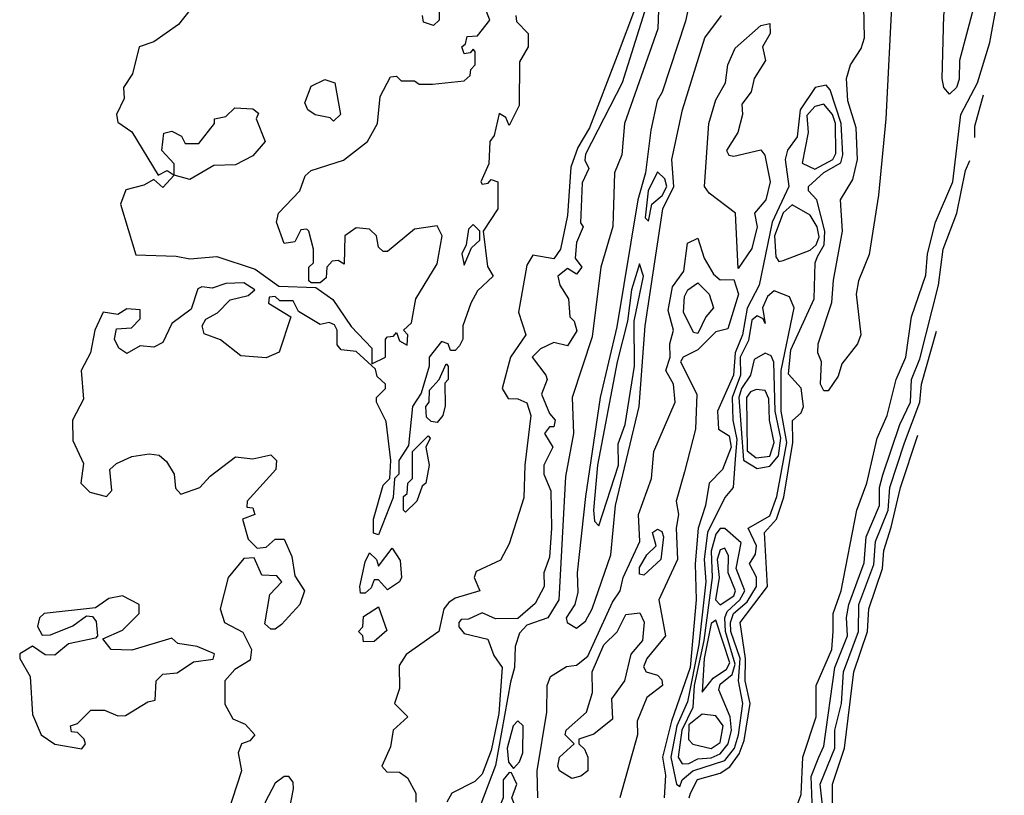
# Model space of a CAD drawing. Extents: x 2889633 to 3052318, y 540750 to 918690.
# Tile 91 of 256: x 3042957 to 3045147, y 607950 to 609676. Entities that reach past the tile are written whole.
import ezdxf

# ---------------------------------------------------------------- set-up
doc = ezdxf.new("R2010")
doc.units = 0

msp = doc.modelspace()

# ---------------------------------------------------------------- linework, layer by layer
at = {"layer": '0CON02XD'}
for points in [[(3045025, 609510), (3045012.5, 609525), (3045008.8, 609545), (3045012.5, 609685), (3045040.8, 609875), (3045104.2, 610115.8), (3045135, 610170), (3045146.7, 610155), (3045143.3, 610105), (3045130, 610015), (3045096.7, 609895), (3045083.8, 609725), (3045046.7, 609585), (3045046.4, 609543.6), (3045040, 609525), (3045025, 609510)], [(3044452, 609738), (3044437.7, 609672.3), (3044385.4, 609514.6), (3044374.4, 609495), (3044360.4, 609429.6), (3044348.5, 609335), (3044331.5, 609275), (3044285, 608992.5), (3044248.1, 608835), (3044215.5, 608615), (3044196.4, 608445), (3044198, 608402), (3044191.1, 608375), (3044172.5, 608345), (3044174.6, 608334.6), (3044195, 608322.5)], [(3043335, 609696.7), (3043310, 609665), (3043255, 609626.2), (3043222.5, 609615), (3043207.5, 609555), (3043187.5, 609525), (3043189.3, 609500.7), (3043172, 609465), (3043175, 609447.5), (3043206.4, 609426.4), (3043265, 609330), (3043285, 609340), (3043300, 609330), (3043300, 609355), (3043272.5, 609385), (3043277, 609423), (3043295, 609427.5), (3043316.4, 609416.4), (3043325, 609400), (3043355, 609400), (3043390, 609445), (3043390, 609455), (3043415, 609460), (3043435, 609480), (3043475, 609477.5), (3043487.5, 609467.5), (3043482.5, 609455), (3043502.5, 609405), (3043475, 609372.5), (3043437, 609353), (3043388.3, 609351.7), (3043335, 609320), (3043300, 609330), (3043275, 609302.5), (3043255, 609320), (3043232.7, 609307.3), (3043192.6, 609297.4), (3043181.2, 609265), (3043215, 609152.5), (3043305, 609150), (3043335, 609143.8), (3043395, 609149.2), (3043480.7, 609120.7), (3043533, 609083), (3043615, 609080), (3043653, 609053), (3043693.6, 608993.6), (3043740, 608945), (3043740, 608910), (3043770, 608925), (3043770, 608965), (3043775, 608970), (3043788.3, 608971.7), (3043795, 608980), (3043801.7, 608961.7), (3043818.3, 608951.7), (3043820, 608975), (3043810, 608985), (3043828.3, 609001.7), (3043837.5, 609055), (3043885, 609132.5), (3043896.7, 609195), (3043885, 609217.5), (3043835, 609210), (3043775, 609160), (3043765, 609160), (3043755, 609170), (3043750, 609195), (3043735, 609210), (3043705, 609212.5), (3043680, 609195), (3043678.3, 609131.7), (3043665, 609140), (3043651.7, 609138.3), (3043640, 609125), (3043638.3, 609101.7), (3043625, 609090), (3043605, 609090), (3043600, 609095), (3043600, 609125), (3043610, 609135), (3043610, 609165), (3043600, 609205), (3043595, 609210), (3043581.7, 609208.3), (3043568.3, 609181.7), (3043545, 609177.5), (3043527.5, 609225), (3043532.5, 609245), (3043580, 609295), (3043591.7, 609328.3), (3043605, 609340), (3043677, 609363), (3043730, 609405), (3043752.5, 609445), (3043758.8, 609505), (3043781.7, 609548.3), (3043795, 609550), (3043805, 609540), (3043835, 609540), (3043845, 609532.5), (3043875, 609532.5), (3043945, 609540), (3043958.3, 609551.7), (3043960, 609565), (3043970, 609575), (3043970, 609605), (3043965, 609610), (3043958.3, 609601.7), (3043945, 609600), (3043940, 609615), (3043948.3, 609621.7), (3043951.7, 609638.3), (3043975, 609640), (3044002.5, 609675), (3043985, 609720)], [(3044378.3, 609718.3), (3044376, 609655), (3044302, 609445), (3044296, 609375), (3044280, 609335), (3044275.8, 609215.8), (3044249.2, 609125), (3044229.7, 608970.3), (3044185.8, 608835), (3044188.6, 608755), (3044170.3, 608659.7), (3044155.5, 608385), (3044131.4, 608345), (3044085, 608329.1), (3044068.6, 608311.4), (3044058.7, 608281.3), (3044056.9, 608235), (3044048.2, 608201.8), (3044015, 608016.7), (3043980, 607925)], [(3044666, 607875), (3044695, 607952.5), (3044698.6, 608035), (3044728.1, 608125), (3044728, 608195), (3044763.1, 608275), (3044766, 608315), (3044765.8, 608355), (3044784, 608405), (3044818.8, 608585), (3044840.8, 608645), (3044863.8, 608745), (3044886.2, 608795), (3044906.2, 608875), (3044928, 608925), (3044940, 609015), (3044972.3, 609107.7), (3044976, 609155), (3044993.8, 609225), (3045032.5, 609315), (3045050, 609465), (3045087.1, 609535), (3045114.2, 609625), (3045131.8, 609718.2)], [(3044897.5, 609735), (3044883.3, 609455), (3044866.7, 609285), (3044846.4, 609153.6), (3044822.5, 609095), (3044817.5, 609065), (3044827.5, 608975), (3044820, 608955), (3044785, 608910), (3044777, 608883), (3044755, 608850)], [(3044326.3, 609703.7), (3044285.6, 609595), (3044224.2, 609435), (3044198.3, 609391.7), (3044182.7, 609347.3), (3044175, 609240), (3044159.2, 609165), (3044145, 609144), (3044098.3, 609151.7), (3044085, 609130), (3044066, 609025), (3044082.5, 608975), (3044048, 608925), (3044030, 608855), (3044043, 608833), (3044065, 608832.5), (3044085, 608823.3), (3044093.8, 608795), (3044080, 608685), (3044077.7, 608612.3), (3044045, 608510), (3044026.4, 608473.6), (3043971.7, 608448.3), (3043967.5, 608435), (3043980, 608405), (3043925, 608388.8), (3043910.8, 608379.2), (3043900, 608365), (3043888.8, 608315), (3043816, 608264), (3043800.7, 608239.3), (3043801.7, 608188.3), (3043790, 608155), (3043820, 608125), (3043787.5, 608095), (3043781.7, 608058.3), (3043762.5, 608015), (3043773, 608003), (3043801.7, 608001.7), (3043819.3, 607989.3), (3043837.5, 607955), (3043837.5, 607935)], [(3043890, 609710), (3043890, 609675), (3043877, 609663), (3043855, 609670), (3043852.5, 609685)], [(3044346.5, 609693.5), (3044296.7, 609535), (3044215, 609376.7), (3044213.4, 609363.4), (3044222.5, 609345), (3044207.5, 609312.5), (3044203.8, 609223.8), (3044210, 609215), (3044195, 609180), (3044192.5, 609145), (3044206.7, 609125), (3044195, 609110), (3044175, 609122.5), (3044153.8, 609105), (3044158, 609085), (3044177.5, 609055), (3044180, 609015), (3044190, 609005), (3044196.1, 608983.9), (3044175, 608950), (3044145, 608957.5), (3044115, 608943.8), (3044096.7, 608925), (3044126.7, 608885), (3044130, 608875), (3044117, 608843), (3044135, 608800), (3044147.5, 608785), (3044145, 608770), (3044135, 608770), (3044123.8, 608755), (3044142.5, 608725), (3044122.5, 608685), (3044122.5, 608665), (3044137.7, 608627.7), (3044139.2, 608545), (3044135, 608480), (3044122.5, 608445), (3044123.3, 608415), (3044103, 608377), (3044065, 608343.8), (3044015, 608343.3), (3043985, 608356.2), (3043955, 608342.5), (3043938.3, 608341.7), (3043933.3, 608335), (3043933.3, 608325), (3043945, 608310), (3043997.7, 608297.7), (3044011.2, 608261.2), (3044030, 608235), (3044022.7, 608132.7), (3044005, 608050), (3043985, 607997.5), (3043968.8, 607981.2), (3043917.5, 607955), (3043906.7, 607935)], [(3044755, 608850), (3044745, 608850), (3044737.5, 608865), (3044740, 608915), (3044732, 608935), (3044732.9, 608955), (3044763.4, 609046.6), (3044766.4, 609096.4), (3044786.7, 609205), (3044782.5, 609275), (3044810, 609320), (3044820, 609365), (3044817.1, 609435), (3044798.6, 609495), (3044795.8, 609545), (3044804.2, 609575), (3044828.5, 609611.5), (3044836, 609635), (3044834, 609705)], [(3044060, 609685), (3044061.7, 609671.7), (3044087.5, 609645), (3044087.5, 609615), (3044068.3, 609581.7), (3044067.5, 609485), (3044045, 609440), (3044038.3, 609458.3), (3044023, 609467), (3044011.7, 609418.3), (3044002.5, 609405), (3044000, 609355), (3043982.5, 609315), (3043985, 609310), (3043998.3, 609311.7), (3044005, 609320), (3044020, 609315), (3044020, 609255), (3043987.5, 609205), (3043997, 609127), (3044010, 609105), (3043975, 609072.5), (3043960, 609045), (3043942.5, 608995), (3043942.5, 608965), (3043935, 608950), (3043925, 608940), (3043915, 608940), (3043910, 608955), (3043895, 608960), (3043867.5, 608925), (3043867.5, 608905), (3043850, 608845), (3043830, 608815), (3043821.7, 608728.3), (3043800, 608695), (3043800, 608665), (3043790, 608655), (3043787.5, 608612.5), (3043755, 608530), (3043743.6, 608533.6), (3043743.3, 608565), (3043765, 608640), (3043780, 608655), (3043782.5, 608695), (3043771.7, 608781.7), (3043750, 608825), (3043750, 608835), (3043770, 608855), (3043770, 608865), (3043751.7, 608881.7), (3043748.3, 608898.3), (3043705, 608937.5), (3043671.7, 608941.7), (3043662.5, 608952.5), (3043662.5, 608985), (3043656.7, 608996.7), (3043645, 609002.5), (3043625, 608997.5), (3043576.7, 609026.7), (3043565, 609050), (3043535, 609050), (3043525, 609060), (3043511.7, 609058.3), (3043510, 609045), (3043560, 609015), (3043533.6, 608936.4), (3043505, 608923.8), (3043448.3, 608928.3), (3043403.6, 608963.6), (3043367, 608977), (3043362.5, 608995), (3043370.7, 609009.3), (3043396.4, 609023.6), (3043425, 609052.5), (3043465, 609062.5), (3043480, 609075), (3043455, 609090), (3043415, 609088.8), (3043385, 609078.8), (3043361.7, 609081.7), (3043353, 609077), (3043338.3, 609031.7), (3043295, 609000), (3043275, 608957.5), (3043255, 608947.5), (3043225, 608950), (3043195, 608933.3), (3043177.5, 608945), (3043167.5, 608965), (3043171.7, 608988.3), (3043205, 608990), (3043225, 609010), (3043225, 609030), (3043195, 609032.5), (3043175, 609020), (3043142.5, 609025), (3043123.8, 608985), (3043114, 608935), (3043093.1, 608895), (3043098.3, 608831.7), (3043074.2, 608785), (3043075, 608740), (3043098.3, 608688.3), (3043092.5, 608645), (3043112.5, 608625), (3043150, 608615), (3043161.7, 608628.3), (3043157.5, 608675), (3043171.7, 608688.3), (3043206.1, 608703.9), (3043245, 608710), (3043267, 608707), (3043283.3, 608693.3), (3043300, 608665), (3043303.3, 608633.3), (3043315, 608620), (3043357.5, 608635), (3043380, 608660), (3043436.7, 608703.3), (3043475, 608698.8), (3043515, 608707.5), (3043527.5, 608695), (3043526.7, 608675), (3043462.5, 608605), (3043461.7, 608591.7), (3043475, 608590), (3043480, 608575), (3043452.5, 608565), (3043465, 608520), (3043485, 608500), (3043505, 608502.5), (3043525, 608520), (3043545, 608520), (3043561.7, 608481.7), (3043568.3, 608438.3), (3043590, 608405), (3043580, 608375), (3043539.3, 608330.7), (3043525, 608320), (3043515, 608320), (3043501.7, 608331.7), (3043513, 608397), (3043540, 608425), (3043528.3, 608438.3), (3043495, 608440), (3043478.3, 608478.3), (3043455, 608477.5), (3043420, 608435), (3043402.5, 608365), (3043412.5, 608335), (3043453, 608313), (3043472.5, 608275), (3043469.3, 608250.7), (3043435, 608230), (3043413.3, 608205), (3043413, 608153), (3043430.7, 608120.7), (3043458.3, 608108.3), (3043480, 608085), (3043468.3, 608071.7), (3043450, 608065), (3043442.5, 608045), (3043450, 608005), (3043407.5, 607875)], [(3044195, 608322.5), (3044215, 608338), (3044230, 608365), (3044271.4, 608485), (3044282.2, 608595), (3044334.3, 608815), (3044348.1, 608995), (3044386.9, 609255), (3044411.5, 609305), (3044406.9, 609365), (3044430.8, 609475), (3044480.8, 609635), (3044517.8, 609685)], [(3044555, 609122.5), (3044548.8, 609245), (3044490, 609290), (3044480, 609305), (3044489.2, 609445), (3044505, 609497.5), (3044526.2, 609535), (3044532, 609575), (3044547.7, 609612.3), (3044605, 609662.5), (3044625, 609667.5), (3044626, 609645), (3044609.2, 609615), (3044615.8, 609585), (3044590, 609545), (3044583.3, 609515), (3044562.5, 609487.5), (3044564.2, 609465), (3044554.3, 609425), (3044528.8, 609385), (3044534, 609374), (3044545, 609372), (3044605, 609386.2), (3044614.2, 609374.2), (3044625.6, 609315), (3044616.5, 609275), (3044591.2, 609245), (3044596.7, 609215), (3044585, 609166.7), (3044555, 609122.5)], [(3043655, 609450), (3043647.5, 609457.5), (3043613.9, 609463.9), (3043597.5, 609475), (3043590.7, 609490.7), (3043605, 609527.5), (3043635, 609542.5), (3043657.5, 609535), (3043670, 609465), (3043655, 609450)], [(3044445.8, 607945), (3044448.6, 607955), (3044464.6, 607985.4), (3044515, 608000), (3044536, 608014), (3044557.1, 608042.9), (3044567.9, 608072.1), (3044581.1, 608155), (3044570.4, 608205), (3044571.3, 608255), (3044558.8, 608335), (3044619.6, 608415), (3044613.1, 608535), (3044639.6, 608565), (3044656.3, 608613.7), (3044676.1, 608735), (3044675.7, 608784.3), (3044695, 608801.2), (3044700, 608815), (3044695, 608856), (3044666.9, 608886.9), (3044671.7, 608941.7), (3044723.8, 609055), (3044725.7, 609135), (3044731.2, 609148.8), (3044746, 609175), (3044747.8, 609205), (3044729.4, 609275), (3044711.2, 609295), (3044711.2, 609305), (3044745, 609335.5), (3044782.7, 609357.3), (3044787.3, 609375), (3044783.5, 609445), (3044759.7, 609519.7), (3044750.5, 609530.4), (3044726.2, 609525), (3044692.9, 609475), (3044685.7, 609415), (3044664.6, 609385.4), (3044658.9, 609365), (3044667.5, 609305), (3044630.4, 609225), (3044601.4, 609085), (3044575, 609034), (3044564.7, 608975), (3044548.4, 608935), (3044544.6, 608885), (3044508.8, 608805), (3044511.2, 608765), (3044535, 608750), (3044538.8, 608725), (3044520, 608675), (3044490, 608645), (3044482, 608595), (3044465.6, 608545), (3044459.4, 608465), (3044461.5, 608385), (3044448.1, 608235), (3044406.2, 608115), (3044386.5, 608035), (3044393.1, 607995), (3044390, 607945)], [(3045081, 609414), (3045081.3, 609438.7), (3045100.7, 609508.6)], [(3044725, 609343.1), (3044765, 609364.5), (3044772.3, 609377.7), (3044771.1, 609445), (3044764.5, 609465), (3044745, 609488), (3044725, 609482.5), (3044707.6, 609462.4), (3044710.4, 609425), (3044696.7, 609356.7), (3044725, 609343.1)], [(3044720, 607915), (3044717.4, 607992.6), (3044734.4, 608035.6), (3044745, 608060), (3044770, 608235), (3044798.1, 608305), (3044795.7, 608345.7), (3044801.1, 608375), (3044835, 608467.5), (3044839.4, 608525), (3044869.4, 608595), (3044869.4, 608635), (3044876.6, 608663.4), (3044914.5, 608775.4), (3044937.8, 608825), (3044940, 608875), (3044958.9, 608921.1), (3045000, 609085), (3045010.6, 609165), (3045040.8, 609245), (3045060, 609340), (3045070.2, 609362.4)], [(3044355, 609227.5), (3044362.5, 609265), (3044385.3, 609284.7), (3044396.2, 609305), (3044391.8, 609321.8), (3044375, 609337.5), (3044354.5, 609295), (3044347.5, 609235), (3044355, 609227.5)], [(3044645, 609137.5), (3044655, 609140), (3044715, 609163.1), (3044728.5, 609175), (3044735, 609192.5), (3044730.4, 609215), (3044715, 609240.8), (3044675, 609264), (3044655, 609246), (3044635.4, 609195), (3044638.3, 609148.3), (3044645, 609137.5)], [(3043945, 609130), (3043961.7, 609168.3), (3043980, 609185), (3043980, 609205), (3043965, 609220), (3043955, 609210), (3043950, 609175), (3043940, 609155), (3043945, 609130)], [(3044109.2, 607945), (3044107.5, 608005), (3044128.8, 608135), (3044130, 608195), (3044137.5, 608215), (3044173, 608237), (3044195, 608240), (3044220, 608260), (3044275, 608380), (3044292.5, 608405), (3044298.6, 608435), (3044335.7, 608515), (3044332.9, 608575), (3044361.9, 608655), (3044367.5, 608715), (3044414.4, 608825), (3044410.8, 608865), (3044394, 608895), (3044403.8, 608925), (3044402.5, 608955), (3044410.8, 608985), (3044398.8, 609028.8), (3044408.5, 609081.5), (3044433.9, 609116.1), (3044441.7, 609178.3), (3044465, 609190), (3044479.4, 609145), (3044499.5, 609109.5), (3044515, 609096.9), (3044545, 609097.5), (3044555.5, 609065.5), (3044531.7, 608988.3), (3044505, 608981.2), (3044465, 608941.4), (3044432.5, 608925), (3044426.2, 608915), (3044463, 608843), (3044460, 608765), (3044435, 608670), (3044416.9, 608605), (3044421.9, 608575), (3044416.7, 608545), (3044420, 608475), (3044378.6, 608385), (3044393.3, 608305), (3044351.2, 608255), (3044344.1, 608235.9), (3044350, 608225), (3044375, 608217.5), (3044385, 608207.5), (3044386.2, 608195), (3044351.7, 608168.3), (3044330, 608115), (3044330.8, 608085), (3044291.2, 607945)], [(3044245, 608550), (3044288.5, 608685), (3044287.6, 608732.4), (3044303.3, 608775), (3044324.4, 608905), (3044323.3, 609005), (3044343.8, 609105), (3044335, 609132.5), (3044317.5, 609075), (3044308.8, 609005), (3044285.5, 608915), (3044242, 608685), (3044233.3, 608585), (3044235, 608560), (3044245, 608550)], [(3044465, 608977.5), (3044455, 608980), (3044433.3, 609025), (3044435, 609060), (3044442.5, 609075), (3044465, 609090), (3044490, 609065), (3044500, 609035), (3044482.5, 609015), (3044465, 608977.5)], [(3044425, 607970), (3044430, 607985), (3044454, 608005), (3044525, 608028.1), (3044546.4, 608055), (3044555.4, 608085), (3044565.4, 608155), (3044555.4, 608205), (3044558.8, 608255), (3044538.5, 608315), (3044537.7, 608335), (3044544.5, 608355), (3044575, 608380.6), (3044595.8, 608415), (3044595.7, 608435.7), (3044580, 608465), (3044593.3, 608486.7), (3044595.5, 608505), (3044576.7, 608545), (3044625, 608571.9), (3044640.5, 608615), (3044662.7, 608735), (3044650.4, 608805), (3044650.4, 608895), (3044679.4, 609035), (3044668.9, 609058.9), (3044635, 609072.5), (3044620, 609060), (3044609.2, 609035), (3044615, 609000), (3044610, 609010), (3044596.7, 609016.7), (3044585, 609007.5), (3044577.8, 608962.2), (3044559.2, 608925), (3044559.6, 608885), (3044541.1, 608835), (3044542.9, 608785), (3044551.9, 608742), (3044548, 608698), (3044543.3, 608635), (3044525, 608612.5), (3044486.4, 608535), (3044478.9, 608475), (3044483.1, 608425), (3044467, 608285), (3044441.7, 608158.3), (3044418.4, 608105), (3044404.6, 608035), (3044417.5, 607975), (3044425, 607970)], [(3044743.5, 607915), (3044737.1, 607975), (3044770, 608055), (3044770, 608095), (3044784.4, 608155), (3044788.9, 608225), (3044822.5, 608315), (3044823.3, 608375), (3044856.2, 608463.8), (3044860, 608515), (3044888.5, 608585), (3044892.2, 608635), (3044924.4, 608734.4), (3044958.5, 608825), (3044962.2, 608865), (3044995.5, 608982.9)], [(3044597, 608677), (3044625, 608682.5), (3044644.1, 608705.9), (3044649.3, 608745), (3044637.2, 608805), (3044634.2, 608914.2), (3044628.3, 608928.3), (3044615, 608934), (3044590, 608920), (3044582.5, 608885), (3044562.1, 608855), (3044556.2, 608835), (3044566.2, 608696.2), (3044597, 608677)], [(3043885, 608780), (3043871.7, 608781.7), (3043861.7, 608791.7), (3043860, 608815), (3043867.5, 608825), (3043868.3, 608851.7), (3043890, 608875), (3043905, 608910), (3043910, 608905), (3043910, 608875), (3043902.5, 608867.5), (3043903, 608817), (3043897.5, 608795), (3043885, 608780)], [(3044595, 608700.9), (3044625, 608704.5), (3044634.5, 608735), (3044624.4, 608785), (3044622.7, 608832.7), (3044615, 608851.2), (3044595, 608852.9), (3044582.2, 608847.8), (3044573.5, 608835), (3044575, 608716.7), (3044595, 608700.9)], [(3043815, 608580), (3043810, 608585), (3043810, 608615), (3043818.3, 608621.7), (3043820, 608645), (3043830, 608655), (3043830, 608715), (3043865, 608750), (3043870, 608745), (3043860, 608725), (3043867.5, 608685), (3043860, 608645), (3043851.7, 608638.3), (3043840, 608605), (3043815, 608580)], [(3044764.5, 607925), (3044764.4, 607975), (3044791.1, 608055), (3044811.9, 608225), (3044842.5, 608315), (3044845.6, 608365), (3044875.4, 608454.6), (3044878.9, 608495), (3044895, 608546.7), (3044915.6, 608635), (3044954.4, 608751.4)], [(3044345, 608440), (3044335, 608442.5), (3044335, 608457.5), (3044351.2, 608485), (3044372.5, 608505), (3044363.8, 608535), (3044375, 608542.5), (3044385, 608537.5), (3044388.8, 608525), (3044382.5, 608475), (3044345, 608440)], [(3044430.5, 608020.5), (3044445, 608021.1), (3044465, 608031.9), (3044495, 608033.6), (3044515, 608042.5), (3044532.7, 608065), (3044540, 608095), (3044536.9, 608125), (3044511.4, 608185), (3044515, 608198), (3044541.2, 608218.8), (3044548.3, 608241.8), (3044526.4, 608315), (3044525.3, 608345), (3044530.4, 608359.6), (3044558.5, 608385), (3044569.5, 608405), (3044550.4, 608455), (3044561.7, 608511.7), (3044525, 608544.2), (3044515, 608544), (3044505, 608531.2), (3044495, 608493.3), (3044496.8, 608435), (3044478.4, 608295), (3044457.2, 608195), (3044454, 608146), (3044429.1, 608095), (3044421.5, 608035), (3044430.5, 608020.5)], [(3043725, 608400), (3043715, 608400), (3043713.3, 608415), (3043725, 608470), (3043735, 608490), (3043750, 608475), (3043755, 608460), (3043785, 608500), (3043803, 608473), (3043806, 608435), (3043801.2, 608425), (3043775, 608407.5), (3043755, 608430), (3043745, 608430), (3043738.3, 608411.7), (3043725, 608400)], [(3044515, 608374), (3044545, 608394.4), (3044548.9, 608405), (3044532.5, 608445), (3044532.9, 608482.9), (3044525, 608500), (3044515, 608496.2), (3044508.1, 608475), (3044512.7, 608435), (3044504.6, 608385), (3044515, 608374)], [(3043095, 608054), (3043103.3, 608065), (3043100, 608075), (3043085, 608090), (3043071.7, 608091.7), (3043070, 608105), (3043085, 608110), (3043115, 608140), (3043145, 608140), (3043175, 608127.5), (3043191.7, 608128.3), (3043241.7, 608158.3), (3043258.3, 608161.7), (3043260, 608205), (3043275, 608220), (3043307, 608223), (3043343, 608247), (3043387, 608253), (3043390, 608265), (3043351.7, 608281.7), (3043308.3, 608288.3), (3043295, 608300), (3043206.4, 608273.6), (3043160, 608275), (3043141.7, 608298.3), (3043185, 608317.5), (3043222.5, 608355), (3043222.5, 608375), (3043185, 608393.8), (3043155, 608388), (3043125, 608367.5), (3043011.2, 608355), (3043000.8, 608345), (3042996.1, 608326.1), (3043007, 608307), (3043025, 608307.5), (3043075, 608327.5), (3043105, 608350), (3043118.3, 608348.3), (3043127, 608337), (3043130, 608305), (3043125, 608300), (3043065, 608287.5), (3043035, 608262.5), (3043013, 608263), (3042985, 608282.5), (3042956.7, 608265), (3042956.7, 608255), (3042980, 608215), (3042985, 608130), (3043004.2, 608085), (3043035, 608064.4), (3043095, 608054)], [(3043721.7, 608291.7), (3043720, 608305), (3043710, 608315), (3043720, 608325), (3043721.7, 608348.3), (3043755, 608370), (3043773, 608317), (3043745, 608292.5), (3043721.7, 608291.7)], [(3044185, 607987.5), (3044157.5, 608005), (3044153.3, 608015), (3044157.5, 608035), (3044190, 608065), (3044170, 608085), (3044172.5, 608095), (3044217.5, 608135), (3044230.7, 608179.3), (3044230, 608225), (3044256, 608285), (3044285.8, 608314.2), (3044305, 608352.5), (3044336, 608356), (3044345.9, 608335.9), (3044342, 608295), (3044315.7, 608264.3), (3044302, 608205), (3044273.3, 608165), (3044275, 608120), (3044233.6, 608086.4), (3044200, 608075), (3044200, 608065), (3044213, 608053), (3044220, 608035), (3044220, 608005), (3044205, 607993.3), (3044185, 607987.5)], [(3044475, 608180), (3044499.2, 608210.8), (3044529.1, 608230.9), (3044536, 608245), (3044505, 608340), (3044495, 608332.5), (3044479, 608255), (3044475, 608180)], [(3044495, 608054.5), (3044515, 608068), (3044521.1, 608105), (3044505, 608127.5), (3044475, 608130.8), (3044445, 608107.1), (3044444.5, 608074.5), (3044454.2, 608064.2), (3044495, 608054.5)], [(3044055, 608010), (3044068.5, 608025), (3044075.4, 608045), (3044076.7, 608105), (3044065, 608116.2), (3044053.9, 608105), (3044040.6, 608055), (3044044, 608024), (3044055, 608010)], [(3043525, 607887.5), (3043545, 607893.8), (3043555.8, 607915), (3043565.8, 607965), (3043565, 607980), (3043555, 607992.5), (3043545, 607992.5), (3043525, 607977.5), (3043502.5, 607935), (3043503.6, 607893.6), (3043525, 607887.5)], [(3044025, 607757.5), (3044035, 607770), (3044037.5, 607815), (3044052.9, 607865), (3044071.4, 607895), (3044051.2, 607945), (3044062.2, 607975), (3044050.7, 608000.7), (3044045, 608001.2), (3044032.1, 607985), (3044031.9, 607945), (3044020.3, 607915), (3044011.1, 607815), (3044025, 607757.5)]]:
    msp.add_lwpolyline(points, dxfattribs=at)

doc.saveas('drawing.dxf')
